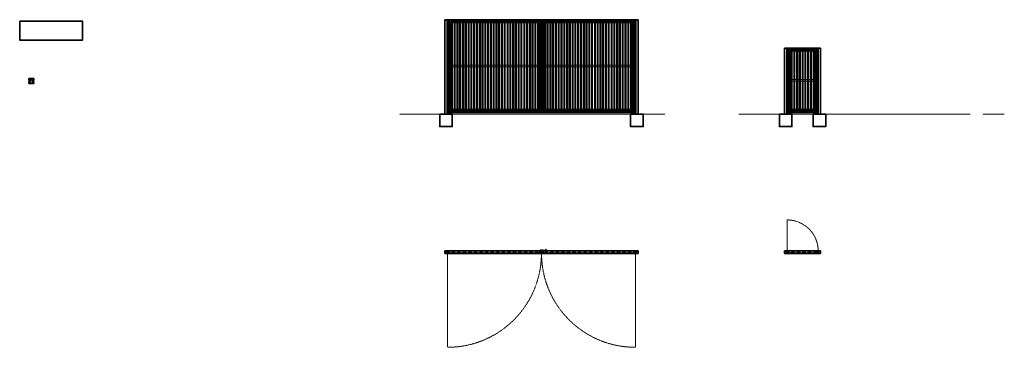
# Model space of a CAD drawing. Header units: millimetres. Extents: x 87190 to 157510, y -45248 to -22739.
# Tile 20 of 20: x 126167 to 157510, y -33154 to -22739. Entities that reach past the tile are written whole.
import ezdxf

# ---------------------------------------------------------------- set-up
doc = ezdxf.new("R2010")
doc.units = ezdxf.units.MM
doc.header["$LTSCALE"] = 5
doc.linetypes.add('HIDDEN', pattern=[0.375, 0.25, -0.125])
doc.linetypes.add('PHANTOM2', pattern=[1.25, 0.625, -0.125, 0.125, -0.125, 0.125, -0.125])
for name, color, linetype, lineweight in [('C-ESTRI', 161, 'PHANTOM2', 15), ('C-EX', 8, 'PHANTOM2', 5), ('C-FIERRO', 170, 'Continuous', 35), ('C-PRI', 134, 'Continuous', 35), ('S-NUEVA', 3, 'Continuous', 35), ('S-PRI-OCU', 30, 'HIDDEN', 9)]:
    doc.layers.add(name, color=color, linetype=linetype, lineweight=lineweight)
doc.layers.add('S-CONC-RBAR', color=4, linetype='Continuous')

msp = doc.modelspace()

# ---------------------------------------------------------------- hatches: boundary and pattern name
at = {"layer": 'S-CONC-RBAR'}
h = msp.add_hatch(color=5, dxfattribs=at)
h.dxf.hatch_style = 1
h.paths.add_polyline_path([(126501, -24639, 1), (126509, -24639, 1)])
h = msp.add_hatch(color=5, dxfattribs=at)
h.dxf.hatch_style = 1
h.paths.add_polyline_path([(126501, -24739, 1), (126509, -24739, 1)])
h = msp.add_hatch(color=5, dxfattribs=at)
h.dxf.hatch_style = 1
h.paths.add_polyline_path([(126556, -24639, 1), (126564, -24639, 1)])
h = msp.add_hatch(color=5, dxfattribs=at)
h.dxf.hatch_style = 1
h.paths.add_polyline_path([(126556, -24739, 1), (126564, -24739, 1)])

# ---------------------------------------------------------------- linework, layer by layer
at = {"layer": 'C-ESTRI', "ltscale": 5}
for p, q in [((126497, -24729), (126497, -24648)), ((126502, -24662), (126529, -24689)), ((126516, -24629), (126549, -24629)), ((126516, -24748), (126549, -24748)), ((126529, -24635), (126556, -24662)), ((126568, -24729), (126568, -24648))]:
    msp.add_line(p, q, dxfattribs=at)
for centre, start, end in [((126516, -24648), 90, 180), ((126516, -24648), 45, 225), ((126516, -24729), 180, 270), ((126549, -24648), 0, 90), ((126549, -24729), 270, 0)]:
    msp.add_arc(centre, 19.1, start, end, dxfattribs=at)
at = {"layer": 'C-EX', "linetype": 'HIDDEN'}
for p, q in [((139539, -25739), (138253, -25739)), ((139939, -25739), (145615, -25739)), ((146015, -25739), (146700, -25739)), ((150349, -25739), (149063, -25739)), ((150749, -25739), (156425, -25739)), ((156825, -25739), (157510, -25739))]:
    msp.add_line(p, q, dxfattribs=at)
at = {"layer": 'C-FIERRO'}
for centre in [(126505, -24639), (126505, -24739), (126560, -24639), (126560, -24739)]:
    msp.add_circle(centre, 4, dxfattribs=at)
at = {"layer": 'C-PRI'}
for p, q in [((126613, -24609), (126453, -24609)), ((126453, -24609), (126453, -24669)), ((126488, -24669), (126453, -24669)), ((126453, -24709), (126453, -24769)), ((126488, -24709), (126453, -24709)), ((126488, -24669), (126488, -24709)), ((126578, -24709), (126578, -24669)), ((126613, -24669), (126578, -24669)), ((126613, -24709), (126578, -24709)), ((126613, -24669), (126613, -24609)), ((126613, -24769), (126613, -24709)), ((126453, -24769), (126613, -24769))]:
    msp.add_line(p, q, dxfattribs=at)
for points in [[(126167, -22789), (128167, -22789), (128167, -23389), (126167, -23389), (126167, -22789)], [(139539, -25739), (139939, -25739), (139939, -26139), (139539, -26139), (139539, -25739)], [(145615, -25739), (146015, -25739), (146015, -26139), (145615, -26139), (145615, -25739)], [(150349, -25739), (150749, -25739), (150749, -26139), (150349, -26139), (150349, -25739)], [(151425, -25739), (151825, -25739), (151825, -26139), (151425, -26139), (151425, -25739)]]:
    msp.add_lwpolyline(points, dxfattribs=at)
at = {"layer": 'S-NUEVA'}
for p, q in [((139701, -25739), (139701, -22739)), ((139777, -22739), (139701, -22739)), ((139777, -25739), (139777, -22739)), ((139789, -25689), (139789, -22739)), ((139840, -22790), (139789, -22739)), ((139840, -25639), (139840, -22790)), ((139880, -25598), (139880, -22830)), ((139920, -25598), (139920, -22830)), ((139936, -25598), (139936, -22830)), ((140006, -25598), (140006, -22830)), ((140022, -25598), (140022, -22830)), ((140097, -25598), (140097, -22830)), ((140113, -25598), (140113, -22830)), ((140183, -25598), (140183, -22830)), ((140199, -25598), (140199, -22830)), ((140274, -25598), (140274, -22830)), ((140290, -25598), (140290, -22830)), ((140360, -25598), (140360, -22830)), ((140376, -25598), (140376, -22830)), ((140451, -25598), (140451, -22830)), ((140467, -25598), (140467, -22830)), ((140537, -25598), (140537, -22830)), ((140553, -25598), (140553, -22830)), ((140628, -25598), (140628, -22830)), ((140644, -25598), (140644, -22830)), ((140714, -25598), (140714, -22830)), ((140730, -25598), (140730, -22830)), ((140805, -25598), (140805, -22830)), ((140821, -25598), (140821, -22830)), ((140891, -25598), (140891, -22830)), ((140907, -25598), (140907, -22830)), ((140982, -25598), (140982, -22830)), ((140998, -25598), (140998, -22830)), ((141068, -25598), (141068, -22830)), ((141084, -25598), (141084, -22830)), ((141159, -25598), (141159, -22830)), ((141175, -25598), (141175, -22830)), ((141245, -25598), (141245, -22830)), ((141261, -25598), (141261, -22830)), ((141336, -25598), (141336, -22830)), ((141352, -25598), (141352, -22830)), ((141422, -25598), (141422, -22830)), ((141438, -25598), (141438, -22830)), ((141513, -25598), (141513, -22830)), ((141529, -25598), (141529, -22830)), ((141599, -25598), (141599, -22830)), ((141615, -25598), (141615, -22830)), ((141690, -25598), (141690, -22830)), ((141706, -25598), (141706, -22830)), ((141776, -25598), (141776, -22830)), ((141792, -25598), (141792, -22830)), ((141867, -25598), (141867, -22830)), ((141883, -25598), (141883, -22830)), ((141953, -25598), (141953, -22830)), ((141969, -25598), (141969, -22830)), ((142044, -25598), (142044, -22830)), ((142060, -25598), (142060, -22830)), ((142130, -25598), (142130, -22830)), ((142146, -25598), (142146, -22830)), ((142221, -25598), (142221, -22830)), ((142237, -25598), (142237, -22830)), ((142307, -25598), (142307, -22830)), ((142323, -25598), (142323, -22830)), ((142398, -25598), (142398, -22830)), ((142414, -25598), (142414, -22830)), ((142484, -25598), (142484, -22830)), ((142500, -25598), (142500, -22830)), ((142575, -25598), (142575, -22830)), ((142591, -25598), (142591, -22830)), ((142661, -25598), (142661, -22830)), ((142684, -25598), (142684, -22830)), ((142724, -22790), (142775, -22739)), ((142724, -25639), (142724, -22790)), ((142775, -25689), (142775, -22739)), ((142779, -25689), (142779, -22739)), ((142830, -22790), (142779, -22739)), ((142830, -25639), (142830, -22790)), ((142870, -25598), (142870, -22830)), ((142893, -25598), (142893, -22830)), ((142963, -25598), (142963, -22830)), ((142979, -25598), (142979, -22830)), ((143054, -25598), (143054, -22830)), ((143070, -25598), (143070, -22830)), ((143140, -25598), (143140, -22830)), ((143156, -25598), (143156, -22830)), ((143231, -25598), (143231, -22830)), ((143247, -25598), (143247, -22830)), ((143317, -25598), (143317, -22830)), ((143333, -25598), (143333, -22830)), ((143408, -25598), (143408, -22830)), ((143424, -25598), (143424, -22830)), ((143494, -25598), (143494, -22830)), ((143510, -25598), (143510, -22830)), ((143585, -25598), (143585, -22830)), ((143601, -25598), (143601, -22830)), ((143671, -25598), (143671, -22830)), ((143687, -25598), (143687, -22830)), ((143762, -25598), (143762, -22830)), ((143778, -25598), (143778, -22830)), ((143848, -25598), (143848, -22830)), ((143864, -25598), (143864, -22830)), ((143939, -25598), (143939, -22830)), ((143955, -25598), (143955, -22830)), ((144025, -25598), (144025, -22830)), ((144041, -25598), (144041, -22830)), ((144116, -25598), (144116, -22830)), ((144132, -25598), (144132, -22830)), ((144202, -25598), (144202, -22830)), ((144218, -25598), (144218, -22830)), ((144293, -25598), (144293, -22830)), ((144309, -25598), (144309, -22830)), ((144379, -25598), (144379, -22830)), ((144395, -25598), (144395, -22830)), ((144470, -25598), (144470, -22830)), ((144486, -25598), (144486, -22830)), ((144556, -25598), (144556, -22830)), ((144572, -25598), (144572, -22830)), ((144647, -25598), (144647, -22830)), ((144663, -25598), (144663, -22830)), ((144733, -25598), (144733, -22830)), ((144749, -25598), (144749, -22830)), ((144824, -25598), (144824, -22830)), ((144840, -25598), (144840, -22830)), ((144910, -25598), (144910, -22830)), ((144926, -25598), (144926, -22830)), ((145001, -25598), (145001, -22830)), ((145017, -25598), (145017, -22830)), ((145087, -25598), (145087, -22830)), ((145103, -25598), (145103, -22830)), ((145178, -25598), (145178, -22830)), ((145194, -25598), (145194, -22830)), ((145264, -25598), (145264, -22830)), ((145280, -25598), (145280, -22830)), ((145355, -25598), (145355, -22830)), ((145371, -25598), (145371, -22830)), ((145441, -25598), (145441, -22830)), ((145457, -25598), (145457, -22830)), ((145532, -25598), (145532, -22830)), ((145548, -25598), (145548, -22830)), ((145618, -25598), (145618, -22830)), ((145634, -25598), (145634, -22830)), ((145674, -25598), (145674, -22830)), ((145714, -22790), (145765, -22739)), ((145714, -25639), (145714, -22790)), ((145765, -25689), (145765, -22739)), ((145777, -25739), (145777, -22739)), ((145777, -22739), (145853, -22739)), ((145853, -25739), (145853, -22739)), ((139777, -23176), (139789, -23176)), ((139777, -23252), (139777, -23176)), ((139789, -23176), (139789, -23252)), ((145765, -23176), (145777, -23176)), ((145765, -23252), (145765, -23176)), ((145777, -23176), (145777, -23252)), ((139777, -23214), (139789, -23214)), ((139777, -23252), (139789, -23252)), ((145765, -23214), (145777, -23214)), ((145765, -23252), (145777, -23252)), ((139777, -23676), (139789, -23676)), ((139777, -23752), (139777, -23676)), ((139777, -23714), (139789, -23714)), ((139777, -23752), (139789, -23752)), ((139789, -23676), (139789, -23752)), ((145765, -23676), (145777, -23676)), ((145765, -23752), (145765, -23676)), ((145765, -23714), (145777, -23714)), ((145765, -23752), (145777, -23752)), ((145777, -23676), (145777, -23752)), ((150511, -25739), (150511, -23639)), ((150587, -23639), (150511, -23639)), ((150587, -25739), (150587, -23639)), ((150599, -25689), (150599, -23639)), ((150650, -23690), (150599, -23639)), ((150650, -25639), (150650, -23690)), ((150690, -25598), (150690, -23730)), ((150730, -25598), (150730, -23730)), ((150746, -25598), (150746, -23730)), ((150816, -25598), (150816, -23730)), ((150832, -25598), (150832, -23730)), ((150907, -25598), (150907, -23730)), ((150923, -25598), (150923, -23730)), ((150993, -25598), (150993, -23730)), ((151009, -25598), (151009, -23730)), ((151084, -25598), (151084, -23730)), ((151100, -25598), (151100, -23730)), ((151170, -25598), (151170, -23730)), ((151186, -25598), (151186, -23730)), ((151261, -25598), (151261, -23730)), ((151277, -25598), (151277, -23730)), ((151347, -25598), (151347, -23730)), ((151363, -25598), (151363, -23730)), ((151438, -25598), (151438, -23730)), ((151454, -25598), (151454, -23730)), ((151494, -25598), (151494, -23730)), ((151534, -23690), (151585, -23639)), ((151534, -25639), (151534, -23690)), ((151585, -25689), (151585, -23639)), ((151587, -25739), (151587, -23639)), ((151587, -23639), (151663, -23639)), ((151663, -25739), (151663, -23639)), ((150587, -23926), (150599, -23926)), ((150587, -24002), (150587, -23926)), ((150587, -23964), (150599, -23964)), ((150587, -24002), (150599, -24002)), ((150599, -23926), (150599, -24002)), ((139777, -24676), (139789, -24676)), ((139777, -24752), (139777, -24676)), ((139777, -24714), (139789, -24714)), ((139777, -24752), (139789, -24752)), ((139789, -24676), (139789, -24752)), ((145765, -24676), (145777, -24676)), ((145765, -24752), (145765, -24676)), ((145765, -24714), (145777, -24714)), ((145765, -24752), (145777, -24752)), ((145777, -24676), (145777, -24752)), ((150587, -24626), (150599, -24626)), ((150587, -24702), (150587, -24626)), ((150587, -24664), (150599, -24664)), ((150587, -24702), (150599, -24702)), ((150599, -24626), (150599, -24702)), ((139777, -25176), (139789, -25176)), ((139777, -25252), (139777, -25176)), ((139777, -25214), (139789, -25214)), ((139777, -25252), (139789, -25252)), ((139789, -25176), (139789, -25252)), ((145765, -25176), (145777, -25176)), ((145765, -25252), (145765, -25176)), ((145765, -25214), (145777, -25214)), ((145765, -25252), (145777, -25252)), ((145777, -25176), (145777, -25252)), ((150587, -25326), (150599, -25326)), ((150587, -25402), (150587, -25326)), ((150587, -25364), (150599, -25364)), ((150599, -25326), (150599, -25402)), ((139840, -25639), (139789, -25689)), ((142724, -25639), (142775, -25689)), ((142779, -25689), (142830, -25639)), ((145714, -25639), (145765, -25689)), ((150587, -25402), (150599, -25402)), ((150650, -25639), (150599, -25689)), ((151534, -25639), (151585, -25689)), ((142925, -30044), (142915, -30044)), ((142915, -30044), (142915, -30074)), ((142925, -30074), (142925, -30044)), ((139781, -30092), (139781, -30167)), ((139785, -30092), (139785, -30167)), ((139840, -30092), (142724, -30092)), ((139840, -30168), (142724, -30168)), ((139842, -30168), (139842, -30130)), ((139845, -30130), (139842, -30130)), ((139845, -30165), (139845, -30130)), ((139880, -30168), (139880, -30165)), ((139920, -30165), (139936, -30135)), ((139936, -30135), (140006, -30135)), ((140006, -30135), (140022, -30165)), ((140097, -30165), (140113, -30135)), ((140113, -30135), (140183, -30135)), ((140183, -30135), (140199, -30165)), ((140274, -30165), (140290, -30135)), ((140290, -30135), (140360, -30135)), ((140360, -30135), (140376, -30165)), ((140451, -30165), (140467, -30135)), ((140467, -30135), (140537, -30135)), ((140537, -30135), (140553, -30165)), ((140628, -30165), (140644, -30135)), ((140644, -30135), (140714, -30135)), ((140714, -30135), (140730, -30165)), ((140805, -30165), (140821, -30135)), ((140821, -30135), (140891, -30135)), ((140891, -30135), (140907, -30165)), ((140982, -30165), (140998, -30135)), ((140998, -30135), (141068, -30135)), ((141068, -30135), (141084, -30165)), ((141159, -30165), (141175, -30135)), ((141175, -30135), (141245, -30135)), ((141245, -30135), (141261, -30165)), ((141336, -30165), (141352, -30135)), ((141352, -30135), (141422, -30135)), ((141422, -30135), (141438, -30165)), ((141513, -30165), (141529, -30135)), ((141529, -30135), (141599, -30135)), ((141599, -30135), (141615, -30165)), ((141690, -30165), (141706, -30135)), ((141706, -30135), (141776, -30135)), ((141776, -30135), (141792, -30165)), ((141867, -30165), (141883, -30135)), ((141883, -30135), (141953, -30135)), ((141953, -30135), (141969, -30165)), ((142044, -30165), (142060, -30135)), ((142060, -30135), (142130, -30135)), ((142130, -30135), (142146, -30165)), ((142221, -30165), (142237, -30135)), ((142237, -30135), (142307, -30135)), ((142307, -30135), (142323, -30165)), ((142398, -30165), (142414, -30135)), ((142414, -30135), (142484, -30135)), ((142484, -30135), (142500, -30165)), ((142575, -30165), (142591, -30135)), ((142591, -30135), (142661, -30135)), ((142661, -30135), (142677, -30165)), ((142684, -30168), (142684, -30165)), ((142719, -30165), (142719, -30130)), ((142719, -30130), (142722, -30130)), ((142722, -30168), (142722, -30130)), ((142779, -30168), (142775, -30168)), ((142830, -30092), (145714, -30092)), ((142830, -30168), (145714, -30168)), ((142832, -30168), (142832, -30130)), ((142835, -30130), (142832, -30130)), ((142835, -30165), (142835, -30130)), ((142877, -30165), (142835, -30165)), ((142870, -30168), (142870, -30165)), ((142893, -30135), (142877, -30165)), ((142963, -30135), (142893, -30135)), ((142979, -30165), (142963, -30135)), ((143070, -30135), (143054, -30165)), ((143140, -30135), (143070, -30135)), ((143156, -30165), (143140, -30135)), ((143247, -30135), (143231, -30165)), ((143317, -30135), (143247, -30135)), ((143333, -30165), (143317, -30135)), ((143424, -30135), (143408, -30165)), ((143494, -30135), (143424, -30135)), ((143510, -30165), (143494, -30135)), ((143601, -30135), (143585, -30165)), ((143671, -30135), (143601, -30135)), ((143687, -30165), (143671, -30135)), ((143778, -30135), (143762, -30165)), ((143848, -30135), (143778, -30135)), ((143864, -30165), (143848, -30135)), ((143955, -30135), (143939, -30165)), ((144025, -30135), (143955, -30135)), ((144041, -30165), (144025, -30135)), ((144132, -30135), (144116, -30165)), ((144202, -30135), (144132, -30135)), ((144218, -30165), (144202, -30135)), ((144309, -30135), (144293, -30165)), ((144379, -30135), (144309, -30135)), ((144395, -30165), (144379, -30135)), ((144486, -30135), (144470, -30165)), ((144556, -30135), (144486, -30135)), ((144572, -30165), (144556, -30135)), ((144663, -30135), (144647, -30165)), ((144733, -30135), (144663, -30135)), ((144749, -30165), (144733, -30135)), ((144840, -30135), (144824, -30165)), ((144910, -30135), (144840, -30135)), ((144926, -30165), (144910, -30135)), ((145017, -30135), (145001, -30165)), ((145087, -30135), (145017, -30135)), ((145103, -30165), (145087, -30135)), ((145194, -30135), (145178, -30165)), ((145264, -30135), (145194, -30135)), ((145280, -30165), (145264, -30135)), ((145371, -30135), (145355, -30165)), ((145441, -30135), (145371, -30135)), ((145457, -30165), (145441, -30135)), ((145548, -30135), (145532, -30165)), ((145618, -30135), (145548, -30135)), ((145634, -30165), (145618, -30135)), ((145674, -30168), (145674, -30165)), ((145709, -30165), (145709, -30130)), ((145709, -30130), (145712, -30130)), ((145712, -30168), (145712, -30130)), ((145769, -30092), (145769, -30167)), ((145773, -30092), (145773, -30167)), ((150591, -30168), (150591, -30093)), ((150595, -30168), (150595, -30093)), ((150650, -30092), (151575, -30092)), ((150650, -30168), (151575, -30168)), ((150652, -30168), (150652, -30130)), ((150655, -30130), (150652, -30130)), ((150655, -30165), (150655, -30130)), ((150690, -30168), (150690, -30165)), ((150730, -30165), (150746, -30135)), ((150746, -30135), (150816, -30135)), ((150816, -30135), (150832, -30165)), ((150907, -30165), (150923, -30135)), ((150923, -30135), (150993, -30135)), ((150993, -30135), (151009, -30165)), ((151084, -30165), (151100, -30135)), ((151100, -30135), (151170, -30135)), ((151170, -30135), (151186, -30165)), ((151261, -30165), (151277, -30135)), ((151277, -30135), (151347, -30135)), ((151347, -30135), (151363, -30165)), ((151438, -30165), (151454, -30135)), ((151454, -30135), (151524, -30135)), ((151494, -30168), (151494, -30165)), ((151529, -30165), (151529, -30130)), ((151529, -30130), (151532, -30130)), ((151532, -30168), (151532, -30130))]:
    msp.add_line(p, q, dxfattribs=at)
at = {"layer": 'S-NUEVA', "ltscale": 5}
msp.add_line((142779, -22739), (142775, -22739), dxfattribs=at)
at = {"layer": 'S-NUEVA'}
for points in [[(139789, -22739), (142775, -22739)], [(139840, -22790), (142724, -22790)], [(139880, -22830), (142684, -22830)], [(142779, -22739), (145765, -22739)], [(142830, -22790), (145714, -22790)], [(145674, -22830), (142870, -22830)], [(150599, -23639), (151585, -23639)], [(150650, -23690), (151534, -23690)], [(150690, -23730), (151494, -23730)], [(142775, -25689), (139789, -25689)], [(142724, -25639), (139840, -25639)], [(142684, -25598), (139880, -25598)], [(145765, -25689), (142779, -25689)], [(145714, -25639), (142830, -25639)], [(142870, -25598), (145674, -25598)], [(151585, -25689), (150599, -25689)], [(151534, -25639), (150650, -25639)], [(151494, -25598), (150690, -25598)], [(142725, -30089), (142725, -30074), (142915, -30074)], [(142925, -30074), (142925, -30089), (142725, -30089)], [(142735, -30092), (142735, -30067), (142765, -30067), (142765, -30092), (142735, -30092)], [(142790, -30092), (142790, -30067), (142820, -30067), (142820, -30092), (142790, -30092)], [(139701, -30092), (139777, -30092), (139777, -30168), (139701, -30168), (139701, -30092)], [(139781, -30092), (139779, -30092), (139779, -30168)], [(139785, -30092), (139787, -30092), (139787, -30168)], [(139789, -30092), (139840, -30092), (139840, -30168), (139789, -30168), (139789, -30092)], [(139842, -30168), (139880, -30168)], [(139845, -30165), (139880, -30165)], [(139845, -30165), (139920, -30165)], [(140022, -30165), (140097, -30165)], [(140199, -30165), (140274, -30165)], [(140376, -30165), (140451, -30165)], [(140553, -30165), (140628, -30165)], [(140730, -30165), (140805, -30165)], [(140907, -30165), (140982, -30165)], [(141084, -30165), (141159, -30165)], [(141261, -30165), (141336, -30165)], [(141438, -30165), (141513, -30165)], [(141615, -30165), (141690, -30165)], [(141792, -30165), (141867, -30165)], [(141969, -30165), (142044, -30165)], [(142146, -30165), (142221, -30165)], [(142323, -30165), (142398, -30165)], [(142500, -30165), (142575, -30165)], [(142677, -30165), (142719, -30165)], [(142719, -30165), (142684, -30165)], [(142722, -30168), (142684, -30168)], [(142775, -30092), (142724, -30092), (142724, -30168), (142775, -30168), (142775, -30092)], [(142779, -30092), (142830, -30092), (142830, -30168), (142779, -30168), (142779, -30092)], [(142832, -30168), (142870, -30168)], [(142835, -30165), (142870, -30165)], [(143054, -30165), (142979, -30165)], [(143231, -30165), (143156, -30165)], [(143408, -30165), (143333, -30165)], [(143585, -30165), (143510, -30165)], [(143762, -30165), (143687, -30165)], [(143939, -30165), (143864, -30165)], [(144116, -30165), (144041, -30165)], [(144293, -30165), (144218, -30165)], [(144470, -30165), (144395, -30165)], [(144647, -30165), (144572, -30165)], [(144824, -30165), (144749, -30165)], [(145001, -30165), (144926, -30165)], [(145178, -30165), (145103, -30165)], [(145355, -30165), (145280, -30165)], [(145532, -30165), (145457, -30165)], [(145709, -30165), (145634, -30165)], [(145709, -30165), (145674, -30165)], [(145712, -30168), (145674, -30168)], [(145765, -30092), (145714, -30092), (145714, -30168), (145765, -30168), (145765, -30092)], [(145769, -30092), (145767, -30092), (145767, -30168)], [(145773, -30092), (145775, -30092), (145775, -30168)], [(145853, -30092), (145777, -30092), (145777, -30168), (145853, -30168), (145853, -30092)], [(150511, -30092), (150587, -30092), (150587, -30168), (150511, -30168), (150511, -30092)], [(150591, -30168), (150589, -30168), (150589, -30092)], [(150595, -30168), (150597, -30168), (150597, -30092)], [(150599, -30092), (150650, -30092), (150650, -30168), (150599, -30168), (150599, -30092)], [(150652, -30168), (150690, -30168)], [(150655, -30165), (150690, -30165)], [(150655, -30165), (150730, -30165)], [(150832, -30165), (150907, -30165)], [(151009, -30165), (151084, -30165)], [(151186, -30165), (151261, -30165)], [(151363, -30165), (151438, -30165)], [(151529, -30165), (151494, -30165)], [(151532, -30168), (151494, -30168)], [(151585, -30092), (151534, -30092), (151534, -30168), (151585, -30168), (151585, -30092)], [(151663, -30092), (151587, -30092), (151587, -30168), (151663, -30168), (151663, -30092)]]:
    msp.add_lwpolyline(points, dxfattribs=at)
for points in [[(139703, -30094), (139775, -30094), (139775, -30166), (139703, -30166)], [(139791, -30094), (139838, -30094), (139838, -30166), (139791, -30166)], [(142773, -30094), (142726, -30094), (142726, -30166), (142773, -30166)], [(142781, -30094), (142828, -30094), (142828, -30166), (142781, -30166)], [(145763, -30094), (145716, -30094), (145716, -30166), (145763, -30166)], [(145851, -30094), (145779, -30094), (145779, -30166), (145851, -30166)], [(150513, -30094), (150585, -30094), (150585, -30166), (150513, -30166)], [(150601, -30094), (150648, -30094), (150648, -30166), (150601, -30166)], [(151583, -30094), (151536, -30094), (151536, -30166), (151583, -30166)], [(151661, -30094), (151589, -30094), (151589, -30166), (151661, -30166)]]:
    msp.add_lwpolyline(points, close=True, dxfattribs=at)
for centre, radius in [((150593, -30088), 6), ((150593, -30088), 4), ((139783, -30173), 6), ((139783, -30173), 4), ((145771, -30173), 6), ((145771, -30173), 4)]:
    msp.add_circle(centre, radius, dxfattribs=at)
at = {"layer": 'S-PRI-OCU'}
for p, q in [((150599, -30092), (150599, -29106)), ((139789, -30168), (139789, -33154)), ((145765, -30168), (145765, -33154))]:
    msp.add_line(p, q, dxfattribs=at)
for points in [[(139840, -24189), (142724, -24189)], [(139840, -24240), (142724, -24240)], [(145714, -24189), (142830, -24189)], [(145714, -24240), (142830, -24240)], [(150650, -24639), (151494, -24639)], [(150650, -24690), (151494, -24690)]]:
    msp.add_lwpolyline(points, dxfattribs=at)
for centre, radius, start, end in [((150599, -30092), 986, 0, 90), ((139789, -30168), 2986, 270, 0), ((145765, -30168), 2986, 180, 270)]:
    msp.add_arc(centre, radius, start, end, dxfattribs=at)

doc.saveas('drawing.dxf')
